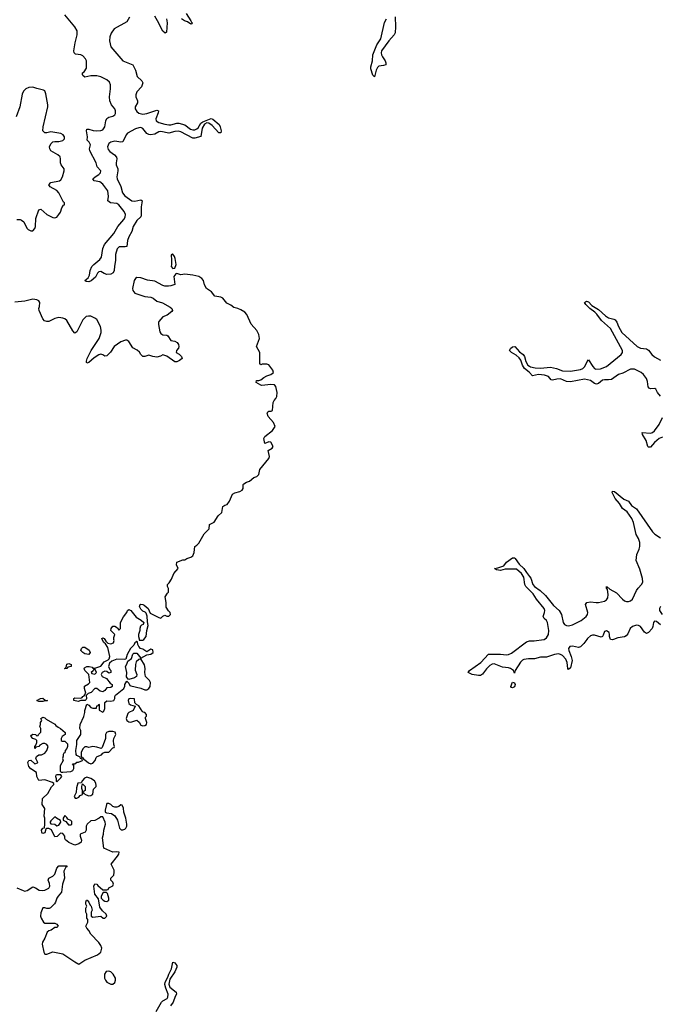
# Model space of a CAD drawing. Header units: inches. Extents: x 2396598 to 2566999, y 262085 to 451979.
# Tile 108 of 256: x 2474897 to 2481309, y 326349 to 336201. Entities that reach past the tile are written whole.
import ezdxf

# ---------------------------------------------------------------- set-up
doc = ezdxf.new("R2010")
doc.units = ezdxf.units.IN
doc.header["$MEASUREMENT"] = 0
for name, color, linetype in [('C4372', 7, 'Continuous'), ('C4373', 7, 'Continuous'), ('C4382', 7, 'Continuous'), ('C4383', 7, 'Continuous')]:
    doc.layers.add(name, color=color, linetype=linetype)

msp = doc.modelspace()

# ---------------------------------------------------------------- linework, layer by layer
at = {"layer": 'C4372', "color": 5}
for points, elevation in [([(2474870, 327513.4), (2474933.6, 327486.4), (2474950, 327482.8), (2474972.9, 327487.1), (2475030, 327526), (2475055.9, 327515.9), (2475090.7, 327490.7), (2475127.9, 327487.9), (2475150, 327492.7), (2475189.3, 327510), (2475198.4, 327530), (2475197, 327557), (2475182, 327590), (2475188.4, 327611.6), (2475230, 327632), (2475248, 327650), (2475268.7, 327710), (2475290, 327734), (2475370, 327734), (2475370, 327726), (2475358, 327722), (2475339.6, 327680.4), (2475346, 327610), (2475327.3, 327552.7), (2475317.3, 327470), (2475283, 327430), (2475270.5, 327410), (2475256.3, 327370), (2475244.9, 327355.1), (2475204, 327316), (2475191, 327309), (2475170, 327309), (2475150, 327315.1), (2475130, 327313.2), (2475110, 327266), (2475106, 327230), (2475111.3, 327210), (2475134, 327170), (2475150, 327162), (2475250, 327162), (2475270, 327151.3), (2475282, 327130), (2475270, 327118), (2475250, 327118), (2475211.3, 327090), (2475190, 327084), (2475170.6, 327069.4), (2475148.2, 327010), (2475124.9, 326970), (2475120.7, 326950), (2475139.1, 326870), (2475150, 326851), (2475170, 326850.7), (2475230, 326873.4), (2475330, 326854), (2475450, 326773), (2475490, 326751.3), (2475550, 326791.3), (2475676.5, 326843.5), (2475708.7, 326870), (2475719, 326910), (2475710, 326938), (2475689.1, 326969.1), (2475608.7, 327050), (2475588.9, 327088.9), (2475568, 327110), (2475558, 327130), (2475578, 327170), (2475578, 327198), (2475568, 327210), (2475568, 327250), (2475558, 327270), (2475558, 327310), (2475568, 327330), (2475558, 327350), (2475558, 327370), (2475566, 327390), (2475570.9, 327390.9), (2475590, 327372), (2475601, 327341), (2475611, 327330), (2475622, 327290), (2475612, 327270), (2475614, 327230), (2475630, 327222), (2475710, 327232), (2475732.7, 327212.7), (2475750, 327212), (2475768, 327230), (2475762, 327250), (2475725.2, 327285.2), (2475700.9, 327320.9), (2475685.6, 327405.6), (2475649.2, 327450), (2475638, 327530), (2475650, 327554), (2475670, 327552), (2475678, 327538), (2475730, 327494), (2475770, 327494), (2475782, 327498), (2475790, 327514), (2475830, 327534), (2475835.3, 327550), (2475828, 327570), (2475808, 327590), (2475808, 327610), (2475838, 327642), (2475844, 327670), (2475841.2, 327690), (2475814, 327750), (2475877.2, 327830), (2475889, 327850), (2475892.7, 327870), (2475870, 327876), (2475830, 327872.7), (2475738, 327910), (2475726.8, 328013.2), (2475737.2, 328050), (2475739, 328090), (2475757.2, 328150), (2475752.5, 328172.5), (2475730, 328226), (2475710, 328226), (2475694, 328210), (2475650, 328188), (2475610, 328186), (2475572, 328150), (2475562, 328130), (2475562, 328090), (2475552, 328070), (2475502, 328050), (2475502, 328030), (2475516, 327990), (2475511, 327970), (2475490, 327955.3), (2475450, 327942), (2475388.4, 327968.4), (2475356.4, 327996.4), (2475348, 328008), (2475348.7, 328030), (2475330, 328058), (2475310, 328062), (2475301, 328059), (2475272.7, 328027.3), (2475250, 328026), (2475214, 328094), (2475190, 328108), (2475170, 328108), (2475158, 328102), (2475150, 328066), (2475130, 328058), (2475123.1, 328063.1), (2475118, 328070), (2475115.3, 328090), (2475130, 328112), (2475146, 328114), (2475148.7, 328150), (2475148, 328210), (2475142, 328230), (2475148.4, 328308.4), (2475122, 328350), (2475124, 328410), (2475180.2, 328459.8), (2475216.5, 328523.5), (2475238, 328550), (2475238, 328558), (2475226, 328570), (2475150, 328594), (2475089.2, 328589.2), (2475068.7, 328630), (2475066, 328670), (2475010, 328704), (2474988.7, 328730), (2474978, 328770), (2474988, 328790), (2475010, 328792), (2475050, 328754), (2475075.3, 328764.7), (2475078, 328770), (2475058, 328810), (2475066, 328830), (2475090, 328844.7), (2475114.6, 328845.4), (2475150, 328862), (2475168.7, 328890), (2475182, 328930), (2475170, 328948), (2475150, 328958), (2475130, 328958), (2475099.6, 328940.4), (2475090, 328928), (2475058, 328922), (2475050, 328908), (2475048, 328930), (2475058, 328942), (2475068, 328970), (2475067.3, 328987.3), (2475058, 328998), (2475030, 329008), (2475008.9, 329031.1), (2475016.4, 329043.6), (2475030, 329052), (2475054, 329050), (2475070, 329034), (2475082, 329038), (2475086, 329050), (2475108, 329072), (2475108.7, 329110), (2475098, 329130), (2475106, 329150), (2475106, 329170), (2475118, 329190), (2475108, 329210), (2475130, 329222), (2475150, 329216), (2475161.6, 329201.6), (2475250, 329150.6), (2475258.5, 329138.5), (2475281.1, 329121.1), (2475304.7, 329110), (2475351.3, 329070), (2475354, 329050), (2475322, 329030), (2475314, 329010), (2475314, 328990), (2475323.6, 328983.6), (2475350, 328982), (2475356.9, 328976.9), (2475374.4, 328954.4), (2475376, 328930), (2475370, 328908), (2475351.3, 328888.7), (2475350, 328866), (2475338, 328862), (2475332.7, 328847.3), (2475332.7, 328832.7), (2475324.7, 328810), (2475331.1, 328788.9), (2475303.6, 328736.4), (2475302, 328682), (2475312.7, 328672.7), (2475330, 328672), (2475410, 328678), (2475428, 328690), (2475438, 328710), (2475438, 328738), (2475426, 328754), (2475450, 328754), (2475470, 328772), (2475487.3, 328772.7), (2475526, 328790), (2475522, 328802), (2475507.3, 328807.3), (2475502, 328822), (2475470, 328838), (2475464, 328850), (2475459, 328890), (2475469.3, 328950), (2475469, 328990), (2475509.2, 329050), (2475508.7, 329088.7), (2475498, 329110), (2475502, 329150), (2475539, 329230), (2475548.7, 329270), (2475548.7, 329290), (2475568, 329352), (2475590, 329342), (2475610, 329318), (2475630, 329311.3), (2475667.3, 329312.7), (2475670, 329334), (2475682, 329338), (2475690, 329352), (2475694, 329350), (2475692.7, 329292.7), (2475730, 329272), (2475739, 329281), (2475748, 329310), (2475748.7, 329370), (2475770, 329384.7), (2475810, 329381), (2475838, 329390), (2475848.7, 329410), (2475849, 329430), (2475856.5, 329443.5), (2475938, 329510), (2475948.7, 329531.3), (2475949, 329550), (2475970, 329582), (2475990, 329562), (2476000.5, 329540.5), (2476010, 329534.8), (2476110.8, 329510.8), (2476150, 329496), (2476170, 329496), (2476188.7, 329510), (2476204, 329530), (2476208, 329570), (2476198, 329590), (2476155.3, 329630), (2476149, 329670), (2476152.3, 329710), (2476146.6, 329746.6), (2476110, 329806), (2476090, 329798), (2476064, 329776), (2476054.8, 329750), (2476051.6, 329691.6), (2476071, 329650), (2476066, 329630), (2476045.2, 329614.8), (2475990, 329598), (2475982, 329602), (2475966.6, 329626.6), (2475969.2, 329670), (2475955.3, 329730), (2475970, 329754), (2475978, 329782), (2476015.3, 329810), (2476028.4, 329851.6), (2476038, 329862), (2476070, 329862), (2476110, 329814), (2476170, 329844.7), (2476210, 329851), (2476232.7, 329870), (2476230, 329895.3), (2476210, 329904), (2476170, 329875.3), (2476130, 329902), (2476106, 329910), (2476088.4, 329928.4), (2476078, 329950), (2476076.4, 329976.4), (2476070, 329978), (2476050, 329966), (2476038.8, 329941.2), (2476004.7, 329910), (2475971.3, 329850), (2475958, 329802), (2475942, 329798), (2475870, 329802.7), (2475818, 329782), (2475796.8, 329763.2), (2475784.7, 329730), (2475799.8, 329699.8), (2475810.7, 329690), (2475810, 329668.7), (2475790, 329662), (2475770, 329678), (2475750, 329682), (2475722, 329670), (2475712, 329650), (2475722, 329630), (2475764.7, 329610), (2475803.5, 329563.5), (2475822, 329550), (2475822, 329530), (2475810, 329518), (2475770, 329515.3), (2475750.7, 329489.3), (2475730, 329477.2), (2475701.6, 329481.6), (2475670, 329508.7), (2475650, 329508), (2475612, 329470), (2475581, 329459), (2475562, 329438), (2475564.7, 329410), (2475562, 329398), (2475552.7, 329387.3), (2475510, 329388), (2475482, 329378), (2475438, 329390), (2475438, 329410), (2475450, 329416), (2475510, 329411.3), (2475522, 329418), (2475528.7, 329430), (2475543.1, 329436.9), (2475558, 329462), (2475546, 329510), (2475546.6, 329533.4), (2475585.6, 329554.4), (2475599, 329570), (2475588.7, 329648.7), (2475550, 329688), (2475542, 329710), (2475545.2, 329714.8), (2475570, 329730.4), (2475594, 329730), (2475622, 329722), (2475630, 329714), (2475650, 329714), (2475709.1, 329730.9), (2475742.7, 329777.3), (2475783.2, 329796.8), (2475793.2, 329806.8), (2475800.9, 329830), (2475780.2, 329920.2), (2475756.4, 329956.4), (2475738, 329970), (2475723, 330000)], 40), ([(2475748.6, 330000), (2475761, 329981), (2475781, 329961), (2475810, 329954.8), (2475835.5, 329964.5), (2475841.2, 329990), (2475840.9, 330000)], 40), ([(2476094, 330000), (2476094, 329994), (2476110, 329992), (2476130, 329992), (2476140.4, 329999.6), (2476140.7, 330000)], 40), ([(2480000, 329805.6), (2479990, 329805.4), (2479942.1, 329797.9), (2479928.6, 329791.4), (2479908.5, 329771.5), (2479855.8, 329690), (2479850, 329662), (2479839.3, 329690), (2479808.2, 329708.2), (2479790, 329714.7), (2479730, 329722.4), (2479645.5, 329754.5), (2479626.6, 329753.4), (2479601.2, 329738.8), (2479570, 329707.1), (2479530, 329651.1), (2479510, 329639.8), (2479490, 329638.4), (2479426, 329650), (2479384.5, 329670), (2479398.3, 329690), (2479511.4, 329768.6), (2479590, 329853.1), (2479710, 329851.2), (2479770, 329845.1), (2479790, 329848.2), (2479818.5, 329861.5), (2479970, 329976), (2479990, 329984.2), (2480000, 329984.5)], 20), ([(2476262.8, 326277.2), (2476317.4, 326370), (2476330, 326382.6), (2476372.7, 326407.3), (2476380.4, 326419.6), (2476384.8, 326450), (2476358.5, 326510), (2476350, 326548), (2476352, 326570), (2476380.8, 326619.2), (2476390, 326650.6), (2476416.9, 326703.1), (2476430, 326771.3), (2476450, 326762.8), (2476470, 326738), (2476470, 326722), (2476450, 326674), (2476399.5, 326600.5), (2476388.2, 326551.8), (2476400.5, 326520.5), (2476463.1, 326470), (2476467.4, 326450), (2476453.5, 326426.5), (2476431.7, 326370), (2476405.9, 326334.1)], 20)]:
    msp.add_lwpolyline(points, dxfattribs=dict(at, elevation=elevation))
for points, elevation in [([(2475590, 329849.2), (2475550, 329855.3), (2475528.7, 329870), (2475509.2, 329890), (2475515.3, 329910), (2475530, 329921), (2475550, 329921), (2475593.2, 329893.2), (2475601, 329870)], 40), ([(2475350, 329706), (2475346, 329710), (2475362, 329718), (2475370, 329754), (2475390, 329758), (2475411.3, 329750), (2475414, 329730), (2475378, 329722), (2475370, 329708)], 40), ([(2475650, 329706), (2475638, 329702), (2475632.7, 329687.3), (2475614, 329670), (2475618, 329658), (2475650, 329654), (2475666, 329670)], 40), ([(2479830, 329514.5), (2479818, 329518), (2479812.3, 329530), (2479830, 329574), (2479850, 329566.8), (2479855.3, 329550), (2479850, 329525.1)], 20), ([(2475090, 329378), (2475068, 329390), (2475106, 329410), (2475130, 329412), (2475152.7, 329392.7), (2475174, 329390), (2475170, 329386), (2475150, 329386), (2475130, 329378)], 40), ([(2476010, 329409), (2475990, 329404), (2475982, 329390), (2475990, 329358), (2476004.9, 329344.9), (2476052.7, 329332.7), (2476032, 329290), (2475990.6, 329269.4), (2475981.1, 329258.9), (2475964, 329210), (2475967.9, 329187.9), (2475990, 329174), (2476010, 329173), (2476070.8, 329190.8), (2476093.7, 329173.7), (2476110, 329142.8), (2476130, 329134), (2476150, 329137.3), (2476165.2, 329150), (2476169.3, 329170), (2476155.3, 329210), (2476158, 329222), (2476167.3, 329232.7), (2476168, 329250), (2476150, 329268), (2476133.6, 329273.6), (2476123.1, 329283.1), (2476090, 329335.3), (2476067.3, 329347.3), (2476050, 329366), (2476046, 329406)], 40), ([(2475830, 329079.3), (2475790, 329079.3), (2475764.7, 329070), (2475754.8, 329050), (2475756.3, 329010), (2475722, 328918), (2475711.6, 328908.4), (2475670, 328922.7), (2475630, 328929), (2475590, 328918), (2475570, 328926), (2475550, 328926), (2475530, 328906), (2475514, 328870), (2475514, 328830), (2475518, 328818), (2475530, 328814), (2475538, 328798), (2475550, 328794), (2475585.2, 328765.2), (2475610, 328756), (2475630, 328761), (2475652.5, 328787.5), (2475662.7, 328817.3), (2475672.9, 328827.1), (2475714.8, 328845.2), (2475730, 328862), (2475748, 328872), (2475790, 328872), (2475830, 328914), (2475842, 328918), (2475846, 328930), (2475838, 328950), (2475835.3, 328990), (2475839, 329010), (2475859, 329050), (2475852.7, 329072.7)], 40), ([(2475310, 328646), (2475270, 328646), (2475258, 328642), (2475254, 328630), (2475262, 328610), (2475262, 328582), (2475270, 328574), (2475310, 328614), (2475318, 328630)], 40), ([(2475570, 328622), (2475547.1, 328612.9), (2475524.7, 328590), (2475514, 328566), (2475478, 328562), (2475465.4, 328514.6), (2475462, 328470), (2475442, 328430), (2475452.7, 328412.7), (2475470, 328412), (2475490, 328422), (2475503.1, 328436.9), (2475526, 328450), (2475526, 328490), (2475518, 328510), (2475518, 328530), (2475526, 328554), (2475551.3, 328530), (2475551.1, 328488.9), (2475538, 328482), (2475534, 328470), (2475538, 328458), (2475563.6, 328443.6), (2475590, 328436), (2475610, 328438), (2475629, 328451), (2475637.2, 328502.8), (2475662, 328530), (2475663.1, 328536.9), (2475660.2, 328560.2), (2475644.7, 328584.7), (2475608.9, 328608.9)], 40), ([(2475790, 328358), (2475770, 328358), (2475764.7, 328350), (2475752, 328290), (2475754, 328270), (2475764.7, 328264.7), (2475816.8, 328256.8), (2475850, 328236), (2475874.8, 328190), (2475894.8, 328110), (2475914, 328094), (2475930, 328093.4), (2475950, 328100.5), (2475960.9, 328110), (2475969.5, 328130), (2475969.5, 328150), (2475960.9, 328210), (2475939, 328270), (2475935.3, 328310), (2475922, 328342), (2475910, 328346), (2475891.1, 328328.9), (2475870, 328322), (2475850, 328322), (2475829.1, 328329.1), (2475810, 328348)], 40), ([(2475250, 328226), (2475210, 328186), (2475203.6, 328176.4), (2475203.6, 328163.6), (2475210, 328154), (2475250, 328152), (2475270, 328134), (2475290, 328142), (2475308, 328170), (2475307.3, 328187.3), (2475266, 328210)], 40), ([(2475350, 328238), (2475334, 328210), (2475334, 328190), (2475358, 328178), (2475386, 328146), (2475410, 328144.7), (2475418, 328150), (2475420.4, 328159.6), (2475418, 328178), (2475410, 328188), (2475380.2, 328200.2), (2475370, 328218)], 40), ([(2475767.3, 327467.3), (2475732.7, 327467.3), (2475711.3, 327430), (2475711.3, 327410), (2475732, 327390), (2475750, 327381), (2475770, 327378), (2475788.4, 327391.6), (2475788.7, 327410), (2475776.4, 327456.4)], 40), ([(2475790, 326681.2), (2475764, 326676), (2475744.7, 326650), (2475746, 326610), (2475754.8, 326590), (2475771, 326570), (2475810, 326550.6), (2475830, 326550.7), (2475850, 326566.8), (2475857, 326590), (2475854.5, 326610), (2475833.2, 326650), (2475810, 326674), (2475798.6, 326678.6)], 40)]:
    msp.add_lwpolyline(points, close=True, dxfattribs=dict(at, elevation=elevation))
at = {"layer": 'C4373', "color": 5}
for points, elevation in [([(2475995.5, 336224.5), (2475970, 336179.5), (2475844, 336110), (2475812.4, 336067.6), (2475800.8, 336030), (2475796.9, 335990), (2475810.2, 335930), (2475930, 335787.8), (2476030, 335748.5), (2476056, 335696), (2476073, 335633), (2476119.1, 335590), (2476130.4, 335570), (2476115.5, 335530), (2476070, 335479.7), (2476059.8, 335450), (2476060.9, 335430), (2476075, 335390), (2476075.2, 335370), (2476054.3, 335330), (2476052.4, 335310), (2476070, 335281.3), (2476090, 335266.1), (2476130, 335255.1), (2476170, 335261.5), (2476250.3, 335290.3), (2476270, 335294.3), (2476286, 335290), (2476283.1, 335270), (2476258.9, 335210), (2476264.7, 335190), (2476290, 335170.9), (2476350, 335154.1), (2476390, 335148.3), (2476411, 335149), (2476470, 335166.4), (2476490, 335164.5), (2476550, 335147.4), (2476606.3, 335106.3), (2476630, 335097.5), (2476650, 335098), (2476671.7, 335108.3), (2476682, 335118), (2476710, 335164.9), (2476730, 335180.2), (2476812, 335212), (2476830, 335206.5), (2476892, 335152), (2476903.5, 335130), (2476912.4, 335087.6), (2476910.3, 335069.7), (2476890, 335068.9), (2476823.7, 335143.7), (2476790, 335164.2), (2476770, 335167.9), (2476746.2, 335153.8), (2476724.7, 335115.3), (2476709.1, 335030.9), (2476650, 335014.7), (2476630, 335015), (2476510, 335078.7), (2476484.6, 335084.6), (2476450, 335082.1), (2476390, 335066.7), (2476310, 335080.9), (2476290, 335078), (2476250, 335056.9), (2476207.3, 335047.3), (2476190, 335050.8), (2476170, 335062), (2476130, 335110.8), (2476110, 335120.7), (2476090, 335120.2), (2476056.4, 335110), (2475976.1, 335063.9), (2475964.2, 335050), (2475930, 334979.5), (2475910, 334976.9), (2475850, 334985.8), (2475810, 334974.9), (2475790, 334960.6), (2475776.8, 334930), (2475782.7, 334902.7), (2475800.8, 334880.8), (2475846.3, 334850), (2475865.1, 334825.1), (2475869, 334810), (2475862, 334770), (2475863.2, 334750), (2475879, 334710), (2475880.8, 334690), (2475870.8, 334630), (2475872.7, 334610), (2475910.8, 334530.8), (2475925.2, 334470), (2475950, 334437.7), (2476020.4, 334390), (2476050, 334385.5), (2476110, 334398.9), (2476123.8, 334390), (2476112, 334328), (2476114.6, 334245.4), (2476110.1, 334229.9), (2476070, 334191.1), (2476033.1, 334130), (2476018, 334082), (2475990, 334029.5), (2475977.1, 333990), (2475968.3, 333931.7), (2475952.5, 333927.5), (2475891.7, 333928.3), (2475872.1, 333907.9), (2475855, 333850), (2475856.6, 333790), (2475844.8, 333735.2), (2475842.3, 333690), (2475831.9, 333668.1), (2475810, 333653.5), (2475771, 333651), (2475741.6, 333661.6), (2475710, 333682.4), (2475690, 333678.7), (2475675.2, 333664.7), (2475654.5, 333625.5), (2475612.2, 333587.8), (2475590, 333577), (2475561.5, 333581.5), (2475548.7, 333590), (2475582, 333618), (2475594.6, 333645.4), (2475602.8, 333690), (2475620.4, 333730), (2475638, 333750), (2475700, 333800), (2475716.4, 333823.6), (2475730.6, 333910), (2475746.5, 333950), (2475838.5, 334061.5), (2475880.5, 334130), (2475939.6, 334200.4), (2475954.2, 334225.8), (2475955.6, 334250), (2475941.3, 334281.3), (2475890, 334349.9), (2475870, 334361.3), (2475807.2, 334367.2), (2475779.2, 334390), (2475786.8, 334433.2), (2475779.5, 334490), (2475730, 334555.5), (2475698.8, 334578.8), (2475641.2, 334590), (2475627.9, 334607.9), (2475651.5, 334630), (2475690, 334651.3), (2475707, 334670), (2475707.7, 334690), (2475671.2, 334730), (2475663.2, 334770), (2475598.5, 334890), (2475596.7, 334910), (2475604.8, 334950), (2475594.1, 334974.1), (2475574, 334994), (2475575, 335030), (2475565.1, 335090), (2475570, 335106.8), (2475590, 335106.5), (2475632.8, 335092.8), (2475668.3, 335088.3), (2475709.3, 335090.7), (2475730, 335100.2), (2475749.9, 335130), (2475759.2, 335190), (2475768.3, 335211.7), (2475790, 335225.2), (2475830, 335235.9), (2475850, 335248.8), (2475856.8, 335263.2), (2475857.3, 335290), (2475850, 335308.6), (2475815.2, 335350), (2475800.1, 335390), (2475795.1, 335430), (2475805.7, 335510), (2475805.8, 335550), (2475795.6, 335575.6), (2475770, 335599.9), (2475710, 335628.5), (2475670, 335639.7), (2475610, 335640.7), (2475550, 335627), (2475530, 335642), (2475526, 335650), (2475527.3, 335670), (2475541.7, 335678.3), (2475564.8, 335715.2), (2475565.9, 335790), (2475557.4, 335810), (2475530, 335839.1), (2475510, 335847.6), (2475454.6, 335854.6), (2475440.9, 335870), (2475438.5, 335890), (2475452.3, 335970), (2475472.5, 336050), (2475471.3, 336090), (2475448.5, 336130), (2475349.9, 336249.9)], 20), ([(2476365.7, 336210), (2476371.6, 336170), (2476365.2, 336074.8), (2476354.2, 336065.8), (2476330, 336086.6), (2476277.4, 336190), (2476250, 336237.6)], 20), ([(2476562.1, 336262.1), (2476611.6, 336190), (2476616.2, 336176.2), (2476624, 336170), (2476619.3, 336160.7), (2476610, 336156), (2476577.8, 336177.8), (2476545.6, 336190), (2476517.7, 336210)], 20), ([(2478653.8, 336230), (2478657, 336130), (2478653.4, 336070), (2478645.7, 336050), (2478590, 335987.8), (2478518.9, 335890), (2478515.4, 335870), (2478518.2, 335850), (2478527.8, 335827.8), (2478553.8, 335790), (2478561.1, 335770), (2478560.7, 335750), (2478538, 335742), (2478490, 335735.6), (2478476.5, 335723.5), (2478464, 335696), (2478448.7, 335628.7), (2478430, 335646), (2478411.2, 335710), (2478412.6, 335730), (2478429, 335790), (2478430.8, 335850), (2478469.9, 335950.1), (2478510.4, 336009.6), (2478546.8, 336173.2), (2478567, 336210)], 20), ([(2474870, 334200.4), (2474900.5, 334200.5), (2474916.1, 334196.1), (2474938.7, 334178.7), (2474970, 334116), (2474982.8, 334102.8), (2475010, 334087.7), (2475030, 334087.3), (2475049.5, 334110.5), (2475056.2, 334130), (2475059.6, 334210), (2475090, 334298), (2475110, 334306), (2475170, 334250.8), (2475230, 334221), (2475250, 334218), (2475270, 334224.7), (2475290, 334251.3), (2475304.1, 334275.9), (2475320.2, 334319.8), (2475336.4, 334343.6), (2475346, 334350), (2475346, 334370), (2475336.4, 334376.4), (2475320.9, 334400.9), (2475289.6, 334470), (2475270, 334491.3), (2475202, 334530), (2475188.7, 334550), (2475209.6, 334570.4), (2475295.3, 334590), (2475310, 334597.3), (2475327, 334630), (2475342.7, 334690), (2475341.2, 334710), (2475313.2, 334750), (2475307, 334767), (2475307, 334810), (2475300.9, 334830), (2475279.3, 334850), (2475209.8, 334889.8), (2475198.7, 334910), (2475196.9, 334930), (2475210, 334959.1), (2475230, 334978), (2475250, 334983), (2475290, 334980.4), (2475330, 334993.4), (2475346.6, 335010), (2475344.5, 335030), (2475332, 335050), (2475310, 335060.7), (2475210, 335077.6), (2475170, 335067.6), (2475150, 335067.6), (2475137.4, 335077.4), (2475129.8, 335090), (2475131, 335130), (2475178.3, 335330), (2475179.1, 335350), (2475159.7, 335459.7), (2475147.6, 335487.6), (2475135.6, 335495.6), (2475070, 335511.2), (2475030, 335526.3), (2474990, 335521.8), (2474957.1, 335510), (2474935.6, 335484.4), (2474923.2, 335456.8), (2474897.8, 335330), (2474861.2, 335230)], 40), ([(2476140.7, 330000), (2476162, 330030), (2476169.4, 330090.6), (2476182, 330138), (2476175.5, 330175.5), (2476174, 330234), (2476164, 330264), (2476154, 330274), (2476130, 330281.2), (2476110, 330304), (2476097.2, 330330), (2476104, 330350), (2476110, 330353.4), (2476130, 330350.7), (2476143.5, 330343.5), (2476182, 330310), (2476202.8, 330262.8), (2476290, 330218), (2476310, 330212), (2476330, 330232), (2476350, 330242), (2476370, 330234), (2476390, 330234), (2476406, 330250), (2476402, 330270), (2476385.6, 330285.6), (2476362.7, 330322.7), (2476362.7, 330370), (2476354.6, 330425.4), (2476376.4, 330463.6), (2476387.3, 330472.7), (2476388, 330510), (2476375.3, 330530), (2476375.3, 330550), (2476392.7, 330567.3), (2476416.2, 330603.8), (2476440.2, 330659.8), (2476482, 330710), (2476468, 330748), (2476470, 330774), (2476530, 330798), (2476550, 330798), (2476569.3, 330810.7), (2476610, 330824), (2476630, 330836), (2476642, 330870), (2476649, 330930), (2476670, 330942), (2476690, 330962), (2476742.5, 331057.5), (2476792.5, 331107.5), (2476798, 331150), (2476845.2, 331174.8), (2476884.5, 331235.5), (2476919, 331270), (2476929.5, 331330.5), (2476950, 331342.8), (2476975.3, 331350), (2476998, 331382), (2477027.3, 331452.7), (2477050, 331466.8), (2477100.2, 331479.8), (2477125.2, 331494.8), (2477134, 331510), (2477133.2, 331550), (2477141.6, 331558.4), (2477166.2, 331573.8), (2477195.6, 331584.4), (2477240.9, 331619.1), (2477270, 331631), (2477289, 331650), (2477301.2, 331698.8), (2477389.2, 331810), (2477396, 331830), (2477384, 331890), (2477425.2, 331914.8), (2477433.2, 331930), (2477410, 331974), (2477390, 331977.2), (2477350, 331962), (2477339, 332010), (2477349.4, 332030.6), (2477428.7, 332090), (2477454, 332130), (2477438.4, 332170), (2477384.5, 332230), (2477374.6, 332265.4), (2477381.2, 332278.8), (2477390, 332284.7), (2477415.3, 332284.7), (2477428, 332292), (2477434.5, 332370), (2477442.7, 332390), (2477460.9, 332410), (2477469.5, 332430), (2477472.7, 332470), (2477462, 332530), (2477446.2, 332546.2), (2477410, 332551.1), (2477322, 332542), (2477310, 332544), (2477264, 332570), (2477268.7, 332590), (2477290, 332590.8), (2477310, 332598.8), (2477339.4, 332620.6), (2477370, 332637), (2477409.2, 332650), (2477436, 332670), (2477430, 332694), (2477389, 332749), (2477370, 332754), (2477325.4, 332754.6), (2477310, 332748.7), (2477300.4, 332760.4), (2477301.2, 332870), (2477268.7, 332930), (2477296, 333010), (2477289.4, 333050), (2477269.6, 333089.6), (2477214.2, 333154.2), (2477170, 333252.7), (2477150, 333274.5), (2477110, 333297), (2477082, 333310), (2477040.5, 333320.5), (2477010, 333343.7), (2476970, 333364), (2476930, 333414.5), (2476910, 333424.5), (2476850, 333436), (2476816.9, 333476.9), (2476767, 333510), (2476746.6, 333546.6), (2476735.6, 333590), (2476720.9, 333610), (2476690, 333632), (2476630, 333646), (2476550, 333653.2), (2476510.9, 333649.1), (2476470, 333662), (2476461, 333659), (2476441, 333630), (2476451, 333550), (2476410, 333537.2), (2476385.2, 333534.8), (2476350, 333536.2), (2476330, 333542), (2476250, 333585.1), (2476175.2, 333595.2), (2476110, 333617.6), (2476070, 333620.9), (2476054.8, 333610), (2476042, 333590), (2476026.7, 333510), (2476028.2, 333490), (2476050, 333466), (2476150, 333432.7), (2476210, 333425.5), (2476233.8, 333413.8), (2476270, 333385.5), (2476326.2, 333366.2), (2476403.4, 333323.4), (2476418.8, 333310), (2476426.8, 333290), (2476419.9, 333280.1), (2476374.2, 333245.8), (2476330, 333229), (2476290, 333182), (2476284.9, 333170), (2476284.9, 333150), (2476299.1, 333079.1), (2476310, 333061), (2476330, 333047.3), (2476370, 333044), (2476378.8, 333038.8), (2476410, 332991), (2476450, 332985.5), (2476471.8, 332971.8), (2476487.7, 332950), (2476490.5, 332929.5), (2476485.5, 332914.5), (2476466.8, 332890), (2476464.7, 332870), (2476494.4, 332854.4), (2476517.3, 332830), (2476524.7, 332810), (2476498, 332790), (2476470, 332778), (2476450, 332776), (2476370, 332834), (2476330, 332848), (2476306.4, 332833.6), (2476270, 332824.5), (2476230, 332829.5), (2476190, 332843.7), (2476150, 332832.3), (2476130, 332832.3), (2476110, 332849.3), (2476094.9, 332874.9), (2476074.6, 332894.6), (2476030, 332917), (2475990, 332982), (2475970, 332994), (2475954.9, 332994.9), (2475910, 332976.1), (2475841.3, 332930), (2475806.4, 332873.6), (2475770, 332837.4), (2475750, 332835.1), (2475730, 332848), (2475710, 332853.5), (2475690, 332848.5), (2475641.3, 332818.7), (2475590, 332771.8), (2475570, 332764.5), (2475564.5, 332770), (2475564.7, 332784.7), (2475573, 332810), (2475611.7, 332890), (2475691.9, 333010), (2475714.2, 333070), (2475713.7, 333093.7), (2475704.7, 333130), (2475670, 333199.5), (2475650, 333215.4), (2475610, 333233.3), (2475584.8, 333235.2), (2475562.8, 333230), (2475530, 333197.2), (2475470, 333077.2), (2475450, 333065.2), (2475430, 333089), (2475370, 333191.8), (2475350, 333207), (2475330, 333215.1), (2475290, 333221.2), (2475250, 333212.3), (2475190, 333182), (2475170, 333180.9), (2475146.2, 333186.2), (2475130, 333209), (2475092.7, 333290), (2475089, 333310), (2475096, 333330), (2475097.2, 333370), (2475090, 333388), (2475070, 333399), (2475030, 333405.2), (2474950, 333384.5), (2474850, 333374)], 40), ([(2480000, 332669.6), (2479995, 332675), (2479950, 332712.1), (2479930, 332744.4), (2479912.7, 332792.7), (2479896.7, 332816.7), (2479865.4, 332845.4), (2479817.6, 332870), (2479799.7, 332890), (2479808.4, 332910), (2479830, 332928.7), (2479851.9, 332931.9), (2479899, 332879), (2479937.5, 332850), (2479950.1, 332830.1), (2479962, 332782), (2479984.2, 332744.2), (2480000, 332733.8)], 20), ([(2480000, 330492.9), (2479961.6, 330530), (2479951.2, 330550), (2479942.4, 330622.4), (2479919.7, 330659.7), (2479870, 330704.6), (2479755.8, 330704.2), (2479710, 330689.9), (2479670, 330697.2), (2479648.7, 330710), (2479683.3, 330716.7), (2479742.2, 330737.8), (2479770, 330771.5), (2479830, 330815.3), (2479850, 330815.3), (2479855.8, 330810), (2479894.3, 330754.3), (2479943.5, 330710), (2479968.4, 330668.4), (2480000, 330631)], 20), ([(2475840.9, 330000), (2475840.2, 330019.8), (2475848, 330050), (2475808, 330090), (2475814, 330110), (2475830, 330131.3), (2475850, 330131.3), (2475876.9, 330116.9), (2475890, 330094), (2475906, 330110), (2475906, 330170), (2475934.6, 330225.4), (2475969, 330270), (2475975.3, 330290), (2475990, 330298.8), (2476010, 330290.5), (2476062.8, 330222.8), (2476112.5, 330192.5), (2476138, 330170), (2476132, 330150), (2476116, 330144), (2476106, 330134), (2476098.8, 330110), (2476101, 330090), (2476084.7, 330050), (2476084.7, 330030), (2476094, 330006), (2476094, 330000)], 40), ([(2475723, 330000), (2475718, 330010), (2475730, 330016), (2475742, 330010), (2475748.6, 330000)], 40)]:
    msp.add_lwpolyline(points, dxfattribs=dict(at, elevation=elevation))
at = {"layer": 'C4373', "color": 5, "elevation": 40}
msp.add_lwpolyline([(2476430, 333854), (2476426, 333854), (2476412.7, 333847.3), (2476412, 333830), (2476418, 333810), (2476418, 333750), (2476412, 333730), (2476430, 333712), (2476450, 333714), (2476462, 333750), (2476453.2, 333810), (2476448, 333830)], close=True, dxfattribs=at)
at = {"layer": 'C4382', "color": 5, "elevation": 20}
for points in [[(2480572.8, 330000), (2480541.9, 329958.1), (2480510, 329925.1), (2480490, 329918.2), (2480430, 329933.4), (2480404.4, 329930), (2480390.2, 329910), (2480391.7, 329890), (2480417.4, 329830), (2480427.9, 329790), (2480410, 329715.1), (2480390, 329697.6), (2480381.7, 329710), (2480377.4, 329770), (2480361.5, 329801.5), (2480330, 329838.6), (2480310, 329850.6), (2480290, 329854.8), (2480250, 329849.1), (2480170, 329822.4), (2480110, 329821.6), (2480050, 329806.4), (2480000, 329805.6)], [(2480000, 329984.5), (2480045.9, 329985.9), (2480141.8, 329998.2), (2480144.8, 330000)], [(2480840.2, 330000), (2480830, 329996), (2480810, 329999), (2480809.6, 330000)]]:
    msp.add_lwpolyline(points, dxfattribs=at)
at = {"layer": 'C4383', "color": 5, "elevation": 20}
for points in [[(2480000, 332733.8), (2480008.3, 332728.3), (2480057.7, 332717.7), (2480110, 332713), (2480210, 332724.2), (2480270, 332711.8), (2480330, 332689), (2480410, 332684.6), (2480450, 332689.2), (2480510, 332700.4), (2480533.5, 332710), (2480554.7, 332730), (2480578, 332782), (2480590, 332797.3), (2480633.3, 332730), (2480650, 332711.5), (2480664.6, 332704.6), (2480710, 332706.1), (2480770, 332731.3), (2480917.8, 332850), (2480929.8, 332870), (2480930.5, 332890), (2480811.4, 333111.4), (2480720.8, 333190), (2480674.2, 333254.2), (2480654.4, 333274.4), (2480604, 333310), (2480561.6, 333350), (2480549.4, 333370), (2480570, 333383.8), (2480590, 333377.6), (2480622, 333342), (2480690, 333299.7), (2480758.3, 333238.3), (2480790, 333218.6), (2480844.7, 333204.7), (2480857.5, 333197.5), (2480874.8, 333174.8), (2480889.5, 333129.5), (2480922.2, 333070), (2481077.4, 332930), (2481110, 332913.2), (2481170, 332907.2), (2481190, 332892.9), (2481224.8, 332850), (2481250, 332828.5), (2481310, 332794.6)], [(2481310, 332435.1), (2481281.3, 332470), (2481263.3, 332503.3), (2481254, 332510), (2481210, 332506.3), (2481195.4, 332515.4), (2481187.9, 332527.9), (2481180.7, 332580.7), (2481171.1, 332610), (2481140.5, 332650), (2481116.9, 332670), (2481050, 332705), (2481010, 332702.8), (2480934.4, 332665.6), (2480889.7, 332650.3), (2480818.5, 332601.5), (2480790, 332596.9), (2480750, 332598.4), (2480730, 332592.7), (2480690, 332562.1), (2480670, 332555.5), (2480650, 332562.3), (2480610, 332589.9), (2480550, 332603.6), (2480410, 332576.9), (2480370, 332580.1), (2480310, 332606.7), (2480274.3, 332605.7), (2480230, 332593.7), (2480217.7, 332597.7), (2480189.7, 332630), (2480150, 332644.6), (2480088.9, 332651.1), (2480030, 332637.6), (2480000, 332669.6)], [(2481330, 332024.2), (2481297.3, 332010), (2481250, 331969.4), (2481210, 331922), (2481190, 331922.9), (2481183.6, 331930), (2481168.5, 331990), (2481129.6, 332050), (2481126, 332070), (2481210, 332063.8), (2481230, 332071.5), (2481251.3, 332088.7), (2481296.1, 332150), (2481330, 332221.6)], [(2480000, 330631), (2480014.2, 330614.2), (2480033.8, 330550), (2480048.7, 330528.7), (2480106.7, 330490), (2480160.5, 330440.5), (2480239.3, 330339.3), (2480297.4, 330290), (2480318.5, 330250), (2480337.7, 330170), (2480350.7, 330150.7), (2480370, 330140.4), (2480390, 330137.3), (2480430, 330146.8), (2480514.8, 330190), (2480567.6, 330230), (2480578.2, 330250), (2480582, 330270), (2480558.9, 330350), (2480572, 330368), (2480610, 330377.1), (2480668, 330368), (2480690, 330369.5), (2480750, 330384.3), (2480770, 330395.3), (2480784.5, 330415.5), (2480787.7, 330450), (2480779, 330499), (2480768.3, 330511.7), (2480769.7, 330530.3), (2480778, 330518), (2480790, 330517.6), (2480803.4, 330503.4), (2480870, 330464.6), (2480930, 330402.3), (2480950, 330387.2), (2480970, 330380.6), (2480990, 330380.2), (2481010, 330386), (2481030, 330403.2), (2481069.9, 330490.1), (2481086.2, 330513.8), (2481121, 330550), (2481132.7, 330572.7), (2481130.5, 330610.5), (2481104.2, 330704.2), (2481066, 330790), (2481072, 330850), (2481097.3, 330902.7), (2481104.5, 330930), (2481103.5, 330970), (2481089.8, 331010), (2481068.2, 331050), (2481040.6, 331170), (2481023.2, 331210), (2480975.7, 331275.7), (2480930, 331309.7), (2480900.9, 331360.9), (2480855.8, 331410), (2480825.6, 331470), (2480830, 331484.7), (2480850, 331480.5), (2480943.4, 331403.4), (2480990, 331382), (2481020.6, 331340.6), (2481070, 331307.6), (2481230, 331077.4), (2481252.9, 331052.9), (2481310, 331016.4)], [(2480144.8, 330000), (2480170, 330015.3), (2480191.1, 330048.9), (2480191.3, 330088.7), (2480179.4, 330170), (2480169.5, 330189.5), (2480147.6, 330210), (2480135.3, 330230), (2480150.9, 330270), (2480152, 330290), (2480145.2, 330310), (2480070, 330402.9), (2480037.1, 330457.1), (2480000, 330492.9)], [(2481310, 330329.7), (2481300.6, 330310), (2481299.3, 330290), (2481328, 330250)], [(2481310, 330144.5), (2481270, 330179.5), (2481250, 330182.7), (2481239.1, 330170), (2481234, 330130), (2481225.5, 330110), (2481190, 330069.7), (2481170, 330059.7), (2481150, 330071.2), (2481110, 330130.8), (2481090, 330139.8), (2481070, 330141.6), (2481050, 330137.3), (2481030, 330128.7), (2481006.2, 330110), (2480984.1, 330055.9), (2480965.7, 330034.3), (2480950, 330027.1), (2480883.2, 330016.8), (2480840.2, 330000)], [(2480809.6, 330000), (2480798.4, 330030), (2480800.9, 330050), (2480795.1, 330070), (2480770, 330084.5), (2480750, 330078), (2480737.6, 330042.4), (2480729.1, 330030.9), (2480715.9, 330024.1), (2480650, 330043.2), (2480630, 330042.6), (2480610, 330034.8), (2480580.2, 330010), (2480572.8, 330000)]]:
    msp.add_lwpolyline(points, dxfattribs=at)

doc.saveas('drawing.dxf')
